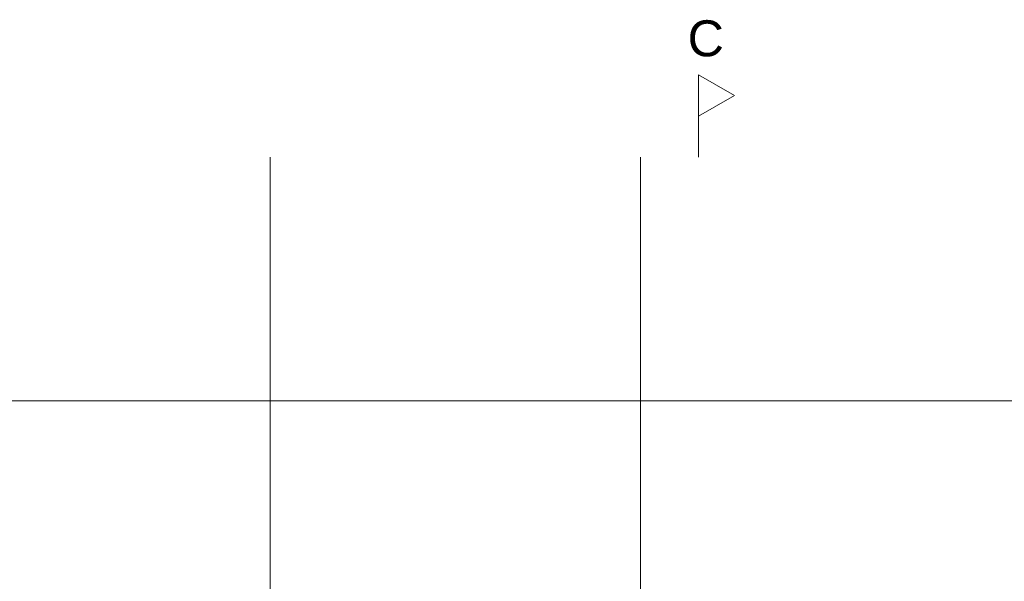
# Model space of a CAD drawing. Header units: millimetres. Extents: x -85630 to 257083, y -5697 to 14715.
# Tile 10 of 93: x -54136 to -44562, y 9247 to 14707. Entities that reach past the tile are written whole.
import ezdxf

# ---------------------------------------------------------------- set-up
doc = ezdxf.new("R2010")
doc.units = ezdxf.units.MM
for name, pattern in [('THO_hartlijn', [8, 5, -1, 1, -1]), ('THO_hidden', [6, 3, -3]), ('THO_stramienlijn', [20, 17, -1.5, 0, -1.5])]:
    doc.linetypes.add(name, pattern=pattern)
doc.layers.add('A-FLOR-LEVL', color=7, linetype='Continuous', lineweight=13)
doc.layers.add('S-GRID', color=7, linetype='Continuous', lineweight=13)
doc.layers.add('G-ANNO-SYMB', color=7, linetype='THO_hidden', lineweight=13, true_color=0xff8040)
doc.styles.add('Arial_2', font='arial.ttf', dxfattribs={"height": 350})

# ---------------------------------------------------------------- blocks, each defined once
blk = doc.blocks.new('Section - Horizontaal links-23535-01 doorsnede AA _plotview_')
at = {"layer": 'G-ANNO-SYMB', "color": 7, "linetype": 'Continuous', "lineweight": 18}
blk.add_line((-38800, 14157.6), (-38800, 13357.6), dxfattribs=at)
at = {"layer": 'G-ANNO-SYMB', "color": 7, "linetype": 'Continuous'}
for p, q in [((-38450, 13957.4), (-38800, 14157.6)), ((-38800, 14157.6), (-38800, 13757.2)), ((-38800, 13757.2), (-38450, 13957.4))]:
    blk.add_line(p, q, dxfattribs=at)

msp = doc.modelspace()

# ---------------------------------------------------------------- linework, layer by layer
at = {"layer": 'A-FLOR-LEVL', "color": 5, "linetype": 'THO_stramienlijn', "true_color": 0x0000ff}
msp.add_line((-83026.5468043, 11000), (126.8448783, 11000), dxfattribs=at)
at = {"layer": 'G-ANNO-SYMB', "color": 16, "linetype": 'THO_hartlijn', "lineweight": 18, "true_color": 0x800000}
msp.add_line((-47534.7809549, 14169.626686), (-47534.7809549, 13470.8003642), dxfattribs=at)
at = {"layer": 'S-GRID', "color": 5, "linetype": 'THO_stramienlijn', "true_color": 0x0000ff}
for p, q in [((-51699.635701, -4350), (-51699.635701, 13370)), ((-48099.635701, -4350), (-48099.635701, 13370))]:
    msp.add_line(p, q, dxfattribs=at)

# ---------------------------------------------------------------- block references
at = {"layer": 'G-ANNO-SYMB', "color": 7, "linetype": 'Continuous'}
msp.add_blockref('Section - Horizontaal links-23535-01 doorsnede AA _plotview_', (-8734.7809549, 11.9908325), dxfattribs=at)

# ---------------------------------------------------------------- texts
at = {"layer": 'G-ANNO-SYMB', "color": 7, "linetype": 'Continuous', "insert": (-47641.5828591, 14700.9629293), "char_height": 350, "width": 432.91125, "attachment_point": 1, "style": 'Arial_2'}
msp.add_mtext('C', dxfattribs=at)

doc.saveas('drawing.dxf')
